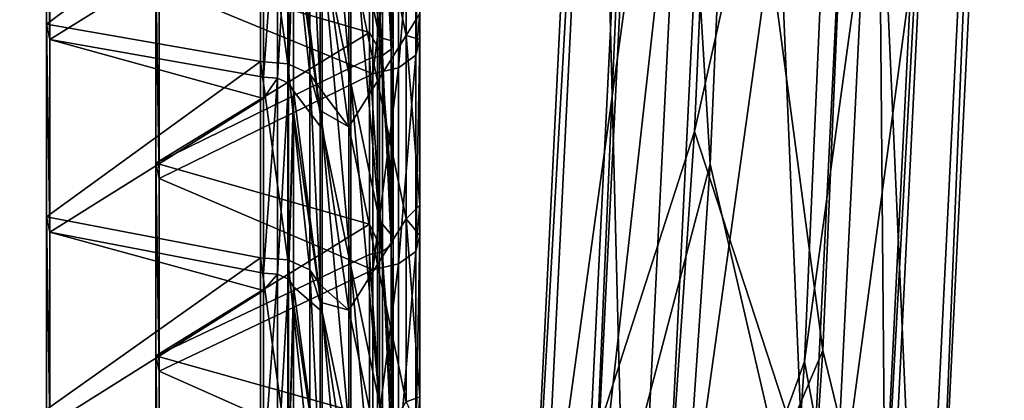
# Model space of a CAD drawing. Extents: x -1633 to 62, y -535 to 375.
# Tile 164 of 256: x -149 to -112, y -253 to -239. Entities that reach past the tile are written whole.
import ezdxf

# ---------------------------------------------------------------- set-up
doc = ezdxf.new("R2010")
doc.units = 0
doc.header["$LTSCALE"] = 33.374815
for name, color, linetype in [('45', 7, 'CONTINUOUS'), ('46', 7, 'CONTINUOUS'), ('47', 7, 'CONTINUOUS'), ('48', 7, 'CONTINUOUS'), ('877', 7, 'CONTINUOUS'), ('883', 7, 'CONTINUOUS'), ('900', 7, 'CONTINUOUS'), ('901', 7, 'CONTINUOUS'), ('902', 7, 'CONTINUOUS'), ('903', 7, 'CONTINUOUS'), ('906', 7, 'CONTINUOUS'), ('953', 7, 'CONTINUOUS'), ('954', 7, 'CONTINUOUS'), ('959', 7, 'CONTINUOUS'), ('960', 7, 'CONTINUOUS'), ('962', 7, 'CONTINUOUS')]:
    doc.layers.add(name, color=color, linetype=linetype)

msp = doc.modelspace()

# ---------------------------------------------------------------- linework, layer by layer
at = {"layer": '45', "color": 7, "linetype": 'CONTINUOUS'}
for points in [[(-116.249, -209.46, -65.823), (-122.343, -209.005, -65.445), (-123.849, -243.459, -40.571), (-116.249, -209.46, -65.823)], [(-118.698, -259.226, -27.858), (-116.249, -209.46, -65.823), (-123.849, -243.459, -40.571), (-118.698, -259.226, -27.858)], [(-112.337, -212.127, -69.714), (-116.249, -209.46, -65.823), (-118.698, -259.226, -27.858), (-112.337, -212.127, -69.714)], [(-114.818, -262.564, -31.229), (-112.337, -212.127, -69.714), (-118.698, -259.226, -27.858), (-114.818, -262.564, -31.229)], [(-112.909, -215.444, -74.836), (-112.337, -212.127, -69.714), (-114.818, -262.564, -31.229), (-112.909, -215.444, -74.836)], [(-117.612, -217.46, -78.178), (-112.909, -215.444, -74.836), (-115.428, -266.648, -35.758), (-117.612, -217.46, -78.178)], [(-115.428, -266.648, -35.758), (-112.909, -215.444, -74.836), (-114.818, -262.564, -31.229), (-115.428, -266.648, -35.758)], [(-117.612, -217.46, -78.178), (-115.428, -266.648, -35.758), (-119.085, -251.599, -53.655), (-117.612, -217.46, -78.178)], [(-125.727, -270.943, -15.684), (-118.698, -259.226, -27.858), (-123.849, -243.459, -40.571), (-125.727, -270.943, -15.684)], [(-153.145, -244.48, 247.132), (-148.84, -271.661, 218.326), (-157.114, -256.364, 232.968), (-153.145, -244.48, 247.132)], [(-150.194, -247.937, 251.243), (-145.825, -275.526, 222.004), (-153.145, -244.48, 247.132), (-150.194, -247.937, 251.243)], [(-153.145, -244.48, 247.132), (-145.825, -275.526, 222.004), (-148.84, -271.661, 218.326), (-153.145, -244.48, 247.132)], [(-151.884, -252.106, 255.405), (-147.439, -280.177, 225.655), (-150.194, -247.937, 251.243), (-151.884, -252.106, 255.405)], [(-150.194, -247.937, 251.243), (-147.439, -280.177, 225.655), (-145.825, -275.526, 222.004), (-150.194, -247.937, 251.243)], [(-119.085, -251.599, -53.655), (-115.428, -266.648, -35.758), (-120.933, -279.526, -28.81), (-119.085, -251.599, -53.655)], [(-147.439, -280.177, 225.655), (-151.884, -252.106, 255.405), (-153.295, -279.56, 231.046), (-147.439, -280.177, 225.655)]]:
    msp.add_3dface(points, dxfattribs=at)
at = {"layer": '46', "color": 7, "linetype": 'CONTINUOUS'}
for points in [[(-122.343, -209.005, -65.445), (-127.046, -211.021, -68.786), (-129.506, -261.019, -30.645), (-122.343, -209.005, -65.445)], [(-123.849, -243.459, -40.571), (-122.343, -209.005, -65.445), (-129.506, -261.019, -30.645), (-123.849, -243.459, -40.571)], [(-127.046, -211.021, -68.786), (-127.618, -214.338, -73.908), (-130.115, -265.102, -35.175), (-127.046, -211.021, -68.786)], [(-129.506, -261.019, -30.645), (-127.046, -211.021, -68.786), (-130.115, -265.102, -35.175), (-129.506, -261.019, -30.645)], [(-130.115, -265.102, -35.175), (-127.618, -214.338, -73.908), (-126.236, -268.441, -38.546), (-130.115, -265.102, -35.175)], [(-127.618, -214.338, -73.908), (-123.706, -217.006, -77.8), (-126.236, -268.441, -38.546), (-127.618, -214.338, -73.908)], [(-123.706, -217.006, -77.8), (-119.085, -251.599, -53.655), (-126.236, -268.441, -38.546), (-123.706, -217.006, -77.8)], [(-123.706, -217.006, -77.8), (-117.612, -217.46, -78.178), (-119.085, -251.599, -53.655), (-123.706, -217.006, -77.8)], [(-125.727, -270.943, -15.684), (-123.849, -243.459, -40.571), (-129.506, -261.019, -30.645), (-125.727, -270.943, -15.684)], [(-119.085, -251.599, -53.655), (-120.933, -279.526, -28.81), (-126.236, -268.441, -38.546), (-119.085, -251.599, -53.655)]]:
    msp.add_3dface(points, dxfattribs=at)
at = {"layer": '47', "color": 7, "linetype": 'CONTINUOUS'}
for points in [[(-125.279, -211.574, -69.543), (-121.751, -210.062, -67.036), (-123.264, -244.68, -42.044), (-125.279, -211.574, -69.543)], [(-125.708, -214.061, -73.384), (-125.279, -211.574, -69.543), (-127.746, -261.722, -31.285), (-125.708, -214.061, -73.384)], [(-125.279, -211.574, -69.543), (-123.264, -244.68, -42.044), (-127.746, -261.722, -31.285), (-125.279, -211.574, -69.543)], [(-122.774, -216.062, -76.302), (-125.708, -214.061, -73.384), (-128.203, -264.785, -34.682), (-122.774, -216.062, -76.302)], [(-125.708, -214.061, -73.384), (-127.746, -261.722, -31.285), (-128.203, -264.785, -34.682), (-125.708, -214.061, -73.384)], [(-122.774, -216.062, -76.302), (-128.203, -264.785, -34.682), (-125.294, -267.289, -37.21), (-122.774, -216.062, -76.302)], [(-118.204, -216.403, -76.586), (-122.774, -216.062, -76.302), (-125.294, -267.289, -37.21), (-118.204, -216.403, -76.586)], [(-118.204, -216.403, -76.586), (-125.294, -267.289, -37.21), (-119.758, -252, -50.882), (-118.204, -216.403, -76.586)], [(-123.264, -244.68, -42.044), (-125.154, -272.34, -16.996), (-127.746, -261.722, -31.285), (-123.264, -244.68, -42.044)], [(-119.758, -252, -50.882), (-125.294, -267.289, -37.21), (-121.72, -280.723, -24.866), (-119.758, -252, -50.882)]]:
    msp.add_3dface(points, dxfattribs=at)
at = {"layer": '48', "color": 7, "linetype": 'CONTINUOUS'}
for points in [[(-123.264, -244.68, -42.044), (-121.751, -210.062, -67.036), (-119.64, -260.378, -29.194), (-123.264, -244.68, -42.044)], [(-121.751, -210.062, -67.036), (-117.181, -210.403, -67.32), (-119.64, -260.378, -29.194), (-121.751, -210.062, -67.036)], [(-117.181, -210.403, -67.32), (-116.731, -262.882, -31.722), (-119.64, -260.378, -29.194), (-117.181, -210.403, -67.32)], [(-117.181, -210.403, -67.32), (-114.247, -212.404, -70.239), (-116.731, -262.882, -31.722), (-117.181, -210.403, -67.32)], [(-114.247, -212.404, -70.239), (-114.676, -214.891, -74.08), (-117.188, -265.944, -35.119), (-114.247, -212.404, -70.239)], [(-114.247, -212.404, -70.239), (-117.188, -265.944, -35.119), (-116.731, -262.882, -31.722), (-114.247, -212.404, -70.239)], [(-114.676, -214.891, -74.08), (-118.204, -216.403, -76.586), (-119.758, -252, -50.882), (-114.676, -214.891, -74.08)], [(-114.676, -214.891, -74.08), (-119.758, -252, -50.882), (-117.188, -265.944, -35.119), (-114.676, -214.891, -74.08)], [(-125.154, -272.34, -16.996), (-123.264, -244.68, -42.044), (-119.64, -260.378, -29.194), (-125.154, -272.34, -16.996)], [(-147.797, -275.861, 221.992), (-153.438, -251.368, 254.386), (-152.171, -248.241, 251.265), (-147.797, -275.861, 221.992)], [(-147.797, -275.861, 221.992), (-152.171, -248.241, 251.265), (-150.058, -272.962, 219.234), (-147.797, -275.861, 221.992)], [(-149.007, -279.349, 224.73), (-153.438, -251.368, 254.386), (-147.797, -275.861, 221.992), (-149.007, -279.349, 224.73)], [(-119.758, -252, -50.882), (-121.72, -280.723, -24.866), (-117.188, -265.944, -35.119), (-119.758, -252, -50.882)]]:
    msp.add_3dface(points, dxfattribs=at)
at = {"layer": '877', "color": 7, "linetype": 'CONTINUOUS'}
for points in [[(-136.623, -234.867, 161.456), (-136.623, -228.065, 156.652), (-135.559, -239.971, 154.228), (-136.623, -234.867, 161.456)], [(-135.559, -239.971, 154.228), (-136.623, -228.065, 156.652), (-135.559, -233.17, 149.424), (-135.559, -239.971, 154.228)], [(-137.686, -236.564, 173.487), (-137.686, -229.762, 168.683), (-136.623, -241.668, 166.259), (-137.686, -236.564, 173.487)], [(-136.623, -241.668, 166.259), (-137.686, -229.762, 168.683), (-136.623, -234.867, 161.456), (-136.623, -241.668, 166.259)], [(-135.559, -239.971, 154.228), (-135.559, -233.17, 149.424), (-135.049, -240.113, 149.135), (-135.559, -239.971, 154.228)], [(-135.049, -240.113, 149.135), (-135.559, -233.17, 149.424), (-135.049, -239.151, 148.455), (-135.049, -240.113, 149.135)], [(-137.686, -236.564, 173.487), (-137.686, -243.365, 178.29), (-138.748, -234.669, 182.971), (-137.686, -236.564, 173.487)], [(-138.748, -234.669, 182.971), (-137.686, -243.365, 178.29), (-138.748, -235.631, 183.65), (-138.748, -234.669, 182.971)], [(-136.623, -241.668, 166.259), (-136.623, -234.867, 161.456), (-135.559, -246.773, 159.032), (-136.623, -241.668, 166.259)], [(-135.559, -246.773, 159.032), (-136.623, -234.867, 161.456), (-135.559, -239.971, 154.228), (-135.559, -246.773, 159.032)], [(-138.748, -235.631, 183.65), (-137.686, -243.365, 178.29), (-138.748, -241.949, 188.112), (-138.748, -235.631, 183.65)], [(-137.686, -243.365, 178.29), (-137.686, -236.564, 173.487), (-136.623, -248.47, 171.063), (-137.686, -243.365, 178.29)], [(-136.623, -248.47, 171.063), (-137.686, -236.564, 173.487), (-136.623, -241.668, 166.259), (-136.623, -248.47, 171.063)], [(-135.559, -246.773, 159.032), (-135.559, -239.971, 154.228), (-135.049, -247.392, 154.276), (-135.559, -246.773, 159.032)], [(-135.049, -247.392, 154.276), (-135.559, -239.971, 154.228), (-135.049, -246.269, 153.482), (-135.049, -247.392, 154.276)], [(-135.049, -246.269, 153.482), (-135.559, -239.971, 154.228), (-135.049, -240.113, 149.135), (-135.049, -246.269, 153.482)], [(-136.623, -248.47, 171.063), (-136.623, -241.668, 166.259), (-135.559, -253.574, 163.835), (-136.623, -248.47, 171.063)], [(-135.559, -253.574, 163.835), (-136.623, -241.668, 166.259), (-135.559, -246.773, 159.032), (-135.559, -253.574, 163.835)], [(-137.686, -243.365, 178.29), (-137.686, -250.166, 183.094), (-138.748, -241.949, 188.112), (-137.686, -243.365, 178.29)], [(-138.748, -241.949, 188.112), (-137.686, -250.166, 183.094), (-138.748, -242.749, 188.677), (-138.748, -241.949, 188.112)], [(-138.748, -242.749, 188.677), (-137.686, -250.166, 183.094), (-138.748, -249.228, 193.253), (-138.748, -242.749, 188.677)], [(-137.686, -250.166, 183.094), (-137.686, -243.365, 178.29), (-136.623, -255.271, 175.866), (-137.686, -250.166, 183.094)], [(-136.623, -255.271, 175.866), (-137.686, -243.365, 178.29), (-136.623, -248.47, 171.063), (-136.623, -255.271, 175.866)], [(-135.559, -253.574, 163.835), (-135.559, -246.773, 159.032), (-135.049, -254.672, 159.417), (-135.559, -253.574, 163.835)], [(-135.049, -254.672, 159.417), (-135.559, -246.773, 159.032), (-135.049, -253.387, 158.509), (-135.049, -254.672, 159.417)], [(-135.049, -253.387, 158.509), (-135.559, -246.773, 159.032), (-135.049, -247.392, 154.276), (-135.049, -253.387, 158.509)], [(-136.623, -255.271, 175.866), (-136.623, -248.47, 171.063), (-135.559, -260.375, 168.639), (-136.623, -255.271, 175.866)], [(-135.559, -260.375, 168.639), (-136.623, -248.47, 171.063), (-135.559, -253.574, 163.835), (-135.559, -260.375, 168.639)], [(-137.686, -250.166, 183.094), (-137.686, -256.968, 187.897), (-138.748, -249.228, 193.253), (-137.686, -250.166, 183.094)], [(-138.748, -249.228, 193.253), (-137.686, -256.968, 187.897), (-138.748, -249.867, 193.704), (-138.748, -249.228, 193.253)], [(-138.748, -249.867, 193.704), (-137.686, -256.968, 187.897), (-138.748, -256.508, 198.395), (-138.748, -249.867, 193.704)], [(-137.686, -256.968, 187.897), (-137.686, -250.166, 183.094), (-136.623, -262.072, 180.67), (-137.686, -256.968, 187.897)], [(-136.623, -262.072, 180.67), (-137.686, -250.166, 183.094), (-136.623, -255.271, 175.866), (-136.623, -262.072, 180.67)]]:
    msp.add_3dface(points, dxfattribs=at)
at = {"layer": '883', "color": 7, "linetype": 'CONTINUOUS'}
for points in [[(-134.566, -233.101, 149.522), (-135.63, -234.798, 161.553), (-134.566, -239.902, 154.325), (-134.566, -233.101, 149.522)], [(-134.566, -233.101, 149.522), (-134.566, -239.902, 154.325), (-134.057, -239.082, 148.553), (-134.566, -233.101, 149.522)], [(-135.63, -234.798, 161.553), (-136.693, -236.495, 173.584), (-135.63, -241.599, 166.357), (-135.63, -234.798, 161.553)], [(-135.63, -234.798, 161.553), (-135.63, -241.599, 166.357), (-134.566, -239.902, 154.325), (-135.63, -234.798, 161.553)], [(-136.693, -243.296, 178.388), (-136.693, -236.495, 173.584), (-137.756, -235.562, 183.748), (-136.693, -243.296, 178.388)], [(-137.756, -241.88, 188.209), (-136.693, -243.296, 178.388), (-137.756, -235.562, 183.748), (-137.756, -241.88, 188.209)], [(-136.693, -236.495, 173.584), (-136.693, -243.296, 178.388), (-135.63, -241.599, 166.357), (-136.693, -236.495, 173.584)], [(-134.057, -239.082, 148.553), (-134.566, -239.902, 154.325), (-134.057, -240.044, 149.232), (-134.057, -239.082, 148.553)], [(-134.566, -239.902, 154.325), (-135.63, -241.599, 166.357), (-134.566, -246.704, 159.129), (-134.566, -239.902, 154.325)], [(-134.566, -239.902, 154.325), (-134.566, -246.704, 159.129), (-134.057, -246.2, 153.58), (-134.566, -239.902, 154.325)], [(-134.057, -240.044, 149.232), (-134.566, -239.902, 154.325), (-134.057, -246.2, 153.58), (-134.057, -240.044, 149.232)], [(-135.63, -241.599, 166.357), (-136.693, -243.296, 178.388), (-135.63, -248.401, 171.16), (-135.63, -241.599, 166.357)], [(-135.63, -241.599, 166.357), (-135.63, -248.401, 171.16), (-134.566, -246.704, 159.129), (-135.63, -241.599, 166.357)], [(-137.756, -242.68, 188.775), (-136.693, -243.296, 178.388), (-137.756, -241.88, 188.209), (-137.756, -242.68, 188.775)], [(-136.693, -250.098, 183.191), (-136.693, -243.296, 178.388), (-137.756, -242.68, 188.775), (-136.693, -250.098, 183.191)], [(-137.756, -249.16, 193.351), (-136.693, -250.098, 183.191), (-137.756, -242.68, 188.775), (-137.756, -249.16, 193.351)], [(-136.693, -243.296, 178.388), (-136.693, -250.098, 183.191), (-135.63, -248.401, 171.16), (-136.693, -243.296, 178.388)], [(-134.057, -246.2, 153.58), (-134.566, -246.704, 159.129), (-134.057, -247.324, 154.373), (-134.057, -246.2, 153.58)], [(-134.566, -246.704, 159.129), (-135.63, -248.401, 171.16), (-134.566, -253.505, 163.933), (-134.566, -246.704, 159.129)], [(-134.566, -246.704, 159.129), (-134.566, -253.505, 163.933), (-134.057, -253.318, 158.607), (-134.566, -246.704, 159.129)], [(-134.057, -247.324, 154.373), (-134.566, -246.704, 159.129), (-134.057, -253.318, 158.607), (-134.057, -247.324, 154.373)], [(-135.63, -248.401, 171.16), (-136.693, -250.098, 183.191), (-135.63, -255.202, 175.964), (-135.63, -248.401, 171.16)], [(-135.63, -248.401, 171.16), (-135.63, -255.202, 175.964), (-134.566, -253.505, 163.933), (-135.63, -248.401, 171.16)], [(-137.756, -249.798, 193.802), (-136.693, -250.098, 183.191), (-137.756, -249.16, 193.351), (-137.756, -249.798, 193.802)], [(-136.693, -256.899, 187.995), (-136.693, -250.098, 183.191), (-137.756, -249.798, 193.802), (-136.693, -256.899, 187.995)], [(-137.756, -256.439, 198.492), (-136.693, -256.899, 187.995), (-137.756, -249.798, 193.802), (-137.756, -256.439, 198.492)], [(-136.693, -250.098, 183.191), (-136.693, -256.899, 187.995), (-135.63, -255.202, 175.964), (-136.693, -250.098, 183.191)], [(-134.057, -253.318, 158.607), (-134.566, -253.505, 163.933), (-134.057, -254.603, 159.515), (-134.057, -253.318, 158.607)]]:
    msp.add_3dface(points, dxfattribs=at)
at = {"layer": '900', "color": 7, "linetype": 'CONTINUOUS'}
for points in [[(-135.804, -234.048, 142.274), (-135.804, -241.327, 147.415), (-143.746, -238.062, 143.94), (-135.804, -234.048, 142.274)], [(-143.746, -238.062, 143.94), (-135.804, -241.327, 147.415), (-143.746, -245.216, 148.993), (-143.746, -238.062, 143.94)], [(-135.804, -241.327, 147.415), (-135.804, -248.607, 152.556), (-143.746, -245.216, 148.993), (-135.804, -241.327, 147.415)], [(-143.746, -245.216, 148.993), (-135.804, -248.607, 152.556), (-143.746, -252.37, 154.045), (-143.746, -245.216, 148.993)], [(-135.804, -248.607, 152.556), (-135.804, -255.886, 157.698), (-143.746, -252.37, 154.045), (-135.804, -248.607, 152.556)], [(-143.746, -252.37, 154.045), (-135.804, -255.886, 157.698), (-143.746, -259.524, 159.098), (-143.746, -252.37, 154.045)]]:
    msp.add_3dface(points, dxfattribs=at)
at = {"layer": '901', "color": 7, "linetype": 'CONTINUOUS'}
for points in [[(-134.057, -232.764, 144.091), (-134.057, -239.082, 148.553), (-134.203, -240.635, 148.395), (-134.057, -232.764, 144.091)], [(-134.203, -233.356, 143.254), (-134.057, -232.764, 144.091), (-134.203, -240.635, 148.395), (-134.203, -233.356, 143.254)], [(-134.843, -233.825, 142.589), (-134.203, -233.356, 143.254), (-134.843, -241.105, 147.73), (-134.843, -233.825, 142.589)], [(-134.843, -241.105, 147.73), (-134.203, -233.356, 143.254), (-134.203, -240.635, 148.395), (-134.843, -241.105, 147.73)], [(-135.804, -234.048, 142.274), (-134.843, -233.825, 142.589), (-135.804, -241.327, 147.415), (-135.804, -234.048, 142.274)], [(-135.804, -241.327, 147.415), (-134.843, -233.825, 142.589), (-134.843, -241.105, 147.73), (-135.804, -241.327, 147.415)], [(-134.057, -239.082, 148.553), (-134.057, -240.044, 149.232), (-134.203, -240.635, 148.395), (-134.057, -239.082, 148.553)], [(-134.057, -240.044, 149.232), (-134.057, -246.2, 153.58), (-134.203, -247.915, 153.536), (-134.057, -240.044, 149.232)], [(-134.203, -240.635, 148.395), (-134.057, -240.044, 149.232), (-134.203, -247.915, 153.536), (-134.203, -240.635, 148.395)], [(-134.843, -241.105, 147.73), (-134.203, -240.635, 148.395), (-134.843, -248.385, 152.871), (-134.843, -241.105, 147.73)], [(-134.843, -248.385, 152.871), (-134.203, -240.635, 148.395), (-134.203, -247.915, 153.536), (-134.843, -248.385, 152.871)], [(-135.804, -241.327, 147.415), (-134.843, -241.105, 147.73), (-135.804, -248.607, 152.556), (-135.804, -241.327, 147.415)], [(-135.804, -248.607, 152.556), (-134.843, -241.105, 147.73), (-134.843, -248.385, 152.871), (-135.804, -248.607, 152.556)], [(-134.057, -246.2, 153.58), (-134.057, -247.324, 154.373), (-134.203, -247.915, 153.536), (-134.057, -246.2, 153.58)], [(-134.057, -247.324, 154.373), (-134.057, -253.318, 158.607), (-134.203, -255.194, 158.677), (-134.057, -247.324, 154.373)], [(-134.203, -247.915, 153.536), (-134.057, -247.324, 154.373), (-134.203, -255.194, 158.677), (-134.203, -247.915, 153.536)], [(-134.843, -248.385, 152.871), (-134.203, -247.915, 153.536), (-134.843, -255.664, 158.012), (-134.843, -248.385, 152.871)], [(-134.843, -255.664, 158.012), (-134.203, -247.915, 153.536), (-134.203, -255.194, 158.677), (-134.843, -255.664, 158.012)], [(-135.804, -248.607, 152.556), (-134.843, -248.385, 152.871), (-135.804, -255.886, 157.698), (-135.804, -248.607, 152.556)], [(-135.804, -255.886, 157.698), (-134.843, -248.385, 152.871), (-134.843, -255.664, 158.012), (-135.804, -255.886, 157.698)], [(-134.057, -253.318, 158.607), (-134.057, -254.603, 159.515), (-134.203, -255.194, 158.677), (-134.057, -253.318, 158.607)]]:
    msp.add_3dface(points, dxfattribs=at)
at = {"layer": '902', "color": 7, "linetype": 'CONTINUOUS'}
for points in [[(-135.923, -239.792, 147.547), (-135.923, -233.475, 143.085), (-143.866, -237.489, 144.751), (-135.923, -239.792, 147.547)], [(-143.866, -244.643, 149.804), (-135.923, -239.792, 147.547), (-143.866, -237.489, 144.751), (-143.866, -244.643, 149.804)], [(-135.923, -240.754, 148.226), (-135.923, -239.792, 147.547), (-143.866, -244.643, 149.804), (-135.923, -240.754, 148.226)], [(-135.923, -246.91, 152.574), (-135.923, -240.754, 148.226), (-143.866, -244.643, 149.804), (-135.923, -246.91, 152.574)], [(-143.866, -251.797, 154.856), (-135.923, -246.91, 152.574), (-143.866, -244.643, 149.804), (-143.866, -251.797, 154.856)], [(-135.923, -248.034, 153.367), (-135.923, -246.91, 152.574), (-143.866, -251.797, 154.856), (-135.923, -248.034, 153.367)], [(-135.923, -254.029, 157.601), (-135.923, -248.034, 153.367), (-143.866, -251.797, 154.856), (-135.923, -254.029, 157.601)], [(-143.866, -258.951, 159.909), (-135.923, -254.029, 157.601), (-143.866, -251.797, 154.856), (-143.866, -258.951, 159.909)]]:
    msp.add_3dface(points, dxfattribs=at)
at = {"layer": '903', "color": 7, "linetype": 'CONTINUOUS'}
for points in [[(-135.442, -233.364, 143.242), (-135.923, -233.475, 143.085), (-135.442, -240.643, 148.383), (-135.442, -233.364, 143.242)], [(-135.123, -233.129, 143.575), (-135.442, -233.364, 143.242), (-135.123, -240.408, 148.716), (-135.123, -233.129, 143.575)], [(-135.123, -240.408, 148.716), (-135.442, -233.364, 143.242), (-135.442, -240.643, 148.383), (-135.123, -240.408, 148.716)], [(-135.049, -240.113, 149.135), (-135.049, -239.151, 148.455), (-135.123, -233.129, 143.575), (-135.049, -240.113, 149.135)], [(-135.049, -240.113, 149.135), (-135.123, -233.129, 143.575), (-135.123, -240.408, 148.716), (-135.049, -240.113, 149.135)], [(-135.923, -233.475, 143.085), (-135.923, -239.792, 147.547), (-135.442, -240.643, 148.383), (-135.923, -233.475, 143.085)], [(-135.923, -239.792, 147.547), (-135.923, -240.754, 148.226), (-135.442, -240.643, 148.383), (-135.923, -239.792, 147.547)], [(-135.049, -246.269, 153.482), (-135.049, -240.113, 149.135), (-135.123, -240.408, 148.716), (-135.049, -246.269, 153.482)], [(-135.442, -240.643, 148.383), (-135.923, -240.754, 148.226), (-135.442, -247.923, 153.525), (-135.442, -240.643, 148.383)], [(-135.123, -240.408, 148.716), (-135.442, -240.643, 148.383), (-135.123, -247.688, 153.857), (-135.123, -240.408, 148.716)], [(-135.123, -247.688, 153.857), (-135.442, -240.643, 148.383), (-135.442, -247.923, 153.525), (-135.123, -247.688, 153.857)], [(-135.049, -247.392, 154.276), (-135.049, -246.269, 153.482), (-135.123, -240.408, 148.716), (-135.049, -247.392, 154.276)], [(-135.049, -247.392, 154.276), (-135.123, -240.408, 148.716), (-135.123, -247.688, 153.857), (-135.049, -247.392, 154.276)], [(-135.923, -240.754, 148.226), (-135.923, -246.91, 152.574), (-135.442, -247.923, 153.525), (-135.923, -240.754, 148.226)], [(-135.923, -246.91, 152.574), (-135.923, -248.034, 153.367), (-135.442, -247.923, 153.525), (-135.923, -246.91, 152.574)], [(-135.123, -247.688, 153.857), (-135.442, -247.923, 153.525), (-135.123, -254.968, 158.999), (-135.123, -247.688, 153.857)], [(-135.049, -253.387, 158.509), (-135.049, -247.392, 154.276), (-135.123, -247.688, 153.857), (-135.049, -253.387, 158.509)], [(-135.049, -254.672, 159.417), (-135.049, -253.387, 158.509), (-135.123, -247.688, 153.857), (-135.049, -254.672, 159.417)], [(-135.049, -254.672, 159.417), (-135.123, -247.688, 153.857), (-135.123, -254.968, 158.999), (-135.049, -254.672, 159.417)], [(-135.442, -247.923, 153.525), (-135.923, -248.034, 153.367), (-135.442, -255.203, 158.666), (-135.442, -247.923, 153.525)], [(-135.923, -248.034, 153.367), (-135.923, -254.029, 157.601), (-135.442, -255.203, 158.666), (-135.923, -248.034, 153.367)], [(-135.123, -254.968, 158.999), (-135.442, -247.923, 153.525), (-135.442, -255.203, 158.666), (-135.123, -254.968, 158.999)]]:
    msp.add_3dface(points, dxfattribs=at)
at = {"layer": '906', "color": 7, "linetype": 'CONTINUOUS'}
for points in [[(-143.866, -244.643, 149.804), (-143.866, -237.489, 144.751), (-143.746, -245.216, 148.993), (-143.866, -244.643, 149.804)], [(-143.866, -237.489, 144.751), (-143.746, -238.062, 143.94), (-143.746, -245.216, 148.993), (-143.866, -237.489, 144.751)], [(-143.866, -251.797, 154.856), (-143.866, -244.643, 149.804), (-143.746, -252.37, 154.045), (-143.866, -251.797, 154.856)], [(-143.866, -244.643, 149.804), (-143.746, -245.216, 148.993), (-143.746, -252.37, 154.045), (-143.866, -244.643, 149.804)], [(-143.866, -258.951, 159.909), (-143.866, -251.797, 154.856), (-143.746, -259.524, 159.098), (-143.866, -258.951, 159.909)], [(-143.866, -251.797, 154.856), (-143.746, -252.37, 154.045), (-143.746, -259.524, 159.098), (-143.866, -251.797, 154.856)]]:
    msp.add_3dface(points, dxfattribs=at)
at = {"layer": '953', "color": 7, "linetype": 'CONTINUOUS'}
for points in [[(-147.923, -239.477, 187.483), (-139.98, -233.592, 184.495), (-147.923, -232.323, 182.43), (-147.923, -239.477, 187.483)], [(-139.98, -240.872, 189.636), (-139.98, -233.592, 184.495), (-147.923, -239.477, 187.483), (-139.98, -240.872, 189.636)], [(-147.923, -246.631, 192.535), (-139.98, -240.872, 189.636), (-147.923, -239.477, 187.483), (-147.923, -246.631, 192.535)], [(-139.98, -248.152, 194.778), (-139.98, -240.872, 189.636), (-147.923, -246.631, 192.535), (-139.98, -248.152, 194.778)], [(-147.923, -253.785, 197.588), (-139.98, -248.152, 194.778), (-147.923, -246.631, 192.535), (-147.923, -253.785, 197.588)], [(-139.98, -255.431, 199.919), (-139.98, -248.152, 194.778), (-147.923, -253.785, 197.588), (-139.98, -255.431, 199.919)]]:
    msp.add_3dface(points, dxfattribs=at)
at = {"layer": '954', "color": 7, "linetype": 'CONTINUOUS'}
for points in [[(-147.803, -240.05, 186.672), (-147.803, -232.896, 181.619), (-139.861, -235.127, 184.364), (-147.803, -240.05, 186.672)], [(-139.861, -241.445, 188.825), (-147.803, -240.05, 186.672), (-139.861, -235.127, 184.364), (-139.861, -241.445, 188.825)], [(-147.803, -247.204, 191.724), (-147.803, -240.05, 186.672), (-139.861, -242.245, 189.391), (-147.803, -247.204, 191.724)], [(-139.861, -242.245, 189.391), (-147.803, -240.05, 186.672), (-139.861, -241.445, 188.825), (-139.861, -242.245, 189.391)], [(-139.861, -248.724, 193.967), (-147.803, -247.204, 191.724), (-139.861, -242.245, 189.391), (-139.861, -248.724, 193.967)], [(-147.803, -254.358, 196.777), (-147.803, -247.204, 191.724), (-139.861, -249.363, 194.418), (-147.803, -254.358, 196.777)], [(-139.861, -249.363, 194.418), (-147.803, -247.204, 191.724), (-139.861, -248.724, 193.967), (-139.861, -249.363, 194.418)], [(-139.861, -256.004, 199.108), (-147.803, -254.358, 196.777), (-139.861, -249.363, 194.418), (-139.861, -256.004, 199.108)]]:
    msp.add_3dface(points, dxfattribs=at)
at = {"layer": '959', "color": 7, "linetype": 'CONTINUOUS'}
for points in [[(-138.955, -233.677, 184.375), (-139.98, -233.592, 184.495), (-138.955, -240.957, 189.517), (-138.955, -233.677, 184.375)], [(-139.98, -233.592, 184.495), (-139.98, -240.872, 189.636), (-138.955, -240.957, 189.517), (-139.98, -233.592, 184.495)], [(-138.141, -234.046, 183.853), (-138.955, -233.677, 184.375), (-138.141, -241.326, 188.994), (-138.141, -234.046, 183.853)], [(-138.141, -241.326, 188.994), (-138.955, -233.677, 184.375), (-138.955, -240.957, 189.517), (-138.141, -241.326, 188.994)], [(-137.756, -241.88, 188.209), (-137.756, -235.562, 183.748), (-138.141, -234.046, 183.853), (-137.756, -241.88, 188.209)], [(-137.756, -241.88, 188.209), (-138.141, -234.046, 183.853), (-138.141, -241.326, 188.994), (-137.756, -241.88, 188.209)], [(-138.955, -240.957, 189.517), (-139.98, -240.872, 189.636), (-138.955, -248.236, 194.658), (-138.955, -240.957, 189.517)], [(-139.98, -240.872, 189.636), (-139.98, -248.152, 194.778), (-138.955, -248.236, 194.658), (-139.98, -240.872, 189.636)], [(-138.141, -241.326, 188.994), (-138.955, -240.957, 189.517), (-138.141, -248.605, 194.136), (-138.141, -241.326, 188.994)], [(-138.141, -248.605, 194.136), (-138.955, -240.957, 189.517), (-138.955, -248.236, 194.658), (-138.141, -248.605, 194.136)], [(-137.756, -249.16, 193.351), (-137.756, -242.68, 188.775), (-138.141, -241.326, 188.994), (-137.756, -249.16, 193.351)], [(-137.756, -249.16, 193.351), (-138.141, -241.326, 188.994), (-138.141, -248.605, 194.136), (-137.756, -249.16, 193.351)], [(-137.756, -242.68, 188.775), (-137.756, -241.88, 188.209), (-138.141, -241.326, 188.994), (-137.756, -242.68, 188.775)], [(-138.955, -248.236, 194.658), (-139.98, -248.152, 194.778), (-138.955, -255.516, 199.799), (-138.955, -248.236, 194.658)], [(-139.98, -248.152, 194.778), (-139.98, -255.431, 199.919), (-138.955, -255.516, 199.799), (-139.98, -248.152, 194.778)], [(-138.141, -248.605, 194.136), (-138.955, -248.236, 194.658), (-138.141, -255.885, 199.277), (-138.141, -248.605, 194.136)], [(-138.141, -255.885, 199.277), (-138.955, -248.236, 194.658), (-138.955, -255.516, 199.799), (-138.141, -255.885, 199.277)], [(-137.756, -256.439, 198.492), (-137.756, -249.798, 193.802), (-138.141, -248.605, 194.136), (-137.756, -256.439, 198.492)], [(-137.756, -256.439, 198.492), (-138.141, -248.605, 194.136), (-138.141, -255.885, 199.277), (-137.756, -256.439, 198.492)], [(-137.756, -249.798, 193.802), (-137.756, -249.16, 193.351), (-138.141, -248.605, 194.136), (-137.756, -249.798, 193.802)]]:
    msp.add_3dface(points, dxfattribs=at)
at = {"layer": '960', "color": 7, "linetype": 'CONTINUOUS'}
for points in [[(-139.861, -241.445, 188.825), (-139.861, -235.127, 184.364), (-139.348, -234.208, 183.624), (-139.861, -241.445, 188.825)], [(-139.861, -241.445, 188.825), (-139.348, -234.208, 183.624), (-139.348, -241.487, 188.766), (-139.861, -241.445, 188.825)], [(-139.348, -234.208, 183.624), (-138.941, -234.392, 183.363), (-139.348, -241.487, 188.766), (-139.348, -234.208, 183.624)], [(-139.348, -241.487, 188.766), (-138.941, -234.392, 183.363), (-138.941, -241.672, 188.504), (-139.348, -241.487, 188.766)], [(-138.941, -234.392, 183.363), (-138.748, -234.669, 182.971), (-138.941, -241.672, 188.504), (-138.941, -234.392, 183.363)], [(-138.748, -234.669, 182.971), (-138.748, -235.631, 183.65), (-138.941, -241.672, 188.504), (-138.748, -234.669, 182.971)], [(-138.748, -235.631, 183.65), (-138.748, -241.949, 188.112), (-138.941, -241.672, 188.504), (-138.748, -235.631, 183.65)], [(-139.861, -242.245, 189.391), (-139.861, -241.445, 188.825), (-139.348, -241.487, 188.766), (-139.861, -242.245, 189.391)], [(-139.861, -248.724, 193.967), (-139.861, -242.245, 189.391), (-139.348, -241.487, 188.766), (-139.861, -248.724, 193.967)], [(-139.861, -248.724, 193.967), (-139.348, -241.487, 188.766), (-139.348, -248.767, 193.907), (-139.861, -248.724, 193.967)], [(-139.348, -241.487, 188.766), (-138.941, -241.672, 188.504), (-139.348, -248.767, 193.907), (-139.348, -241.487, 188.766)], [(-139.348, -248.767, 193.907), (-138.941, -241.672, 188.504), (-138.941, -248.951, 193.646), (-139.348, -248.767, 193.907)], [(-138.941, -241.672, 188.504), (-138.748, -241.949, 188.112), (-138.941, -248.951, 193.646), (-138.941, -241.672, 188.504)], [(-138.748, -241.949, 188.112), (-138.748, -242.749, 188.677), (-138.941, -248.951, 193.646), (-138.748, -241.949, 188.112)], [(-138.748, -242.749, 188.677), (-138.748, -249.228, 193.253), (-138.941, -248.951, 193.646), (-138.748, -242.749, 188.677)], [(-139.861, -249.363, 194.418), (-139.861, -248.724, 193.967), (-139.348, -248.767, 193.907), (-139.861, -249.363, 194.418)], [(-139.861, -256.004, 199.108), (-139.861, -249.363, 194.418), (-139.348, -248.767, 193.907), (-139.861, -256.004, 199.108)], [(-139.861, -256.004, 199.108), (-139.348, -248.767, 193.907), (-139.348, -256.046, 199.048), (-139.861, -256.004, 199.108)], [(-139.348, -248.767, 193.907), (-138.941, -248.951, 193.646), (-139.348, -256.046, 199.048), (-139.348, -248.767, 193.907)], [(-139.348, -256.046, 199.048), (-138.941, -248.951, 193.646), (-138.941, -256.231, 198.787), (-139.348, -256.046, 199.048)], [(-138.941, -248.951, 193.646), (-138.748, -249.228, 193.253), (-138.941, -256.231, 198.787), (-138.941, -248.951, 193.646)], [(-138.748, -249.228, 193.253), (-138.748, -249.867, 193.704), (-138.941, -256.231, 198.787), (-138.748, -249.228, 193.253)], [(-138.748, -249.867, 193.704), (-138.748, -256.508, 198.395), (-138.941, -256.231, 198.787), (-138.748, -249.867, 193.704)]]:
    msp.add_3dface(points, dxfattribs=at)
at = {"layer": '962', "color": 7, "linetype": 'CONTINUOUS'}
for points in [[(-147.803, -232.896, 181.619), (-147.803, -240.05, 186.672), (-147.923, -232.323, 182.43), (-147.803, -232.896, 181.619)], [(-147.803, -240.05, 186.672), (-147.923, -239.477, 187.483), (-147.923, -232.323, 182.43), (-147.803, -240.05, 186.672)], [(-147.803, -240.05, 186.672), (-147.803, -247.204, 191.724), (-147.923, -239.477, 187.483), (-147.803, -240.05, 186.672)], [(-147.803, -247.204, 191.724), (-147.923, -246.631, 192.535), (-147.923, -239.477, 187.483), (-147.803, -247.204, 191.724)], [(-147.803, -247.204, 191.724), (-147.803, -254.358, 196.777), (-147.923, -246.631, 192.535), (-147.803, -247.204, 191.724)], [(-147.803, -254.358, 196.777), (-147.923, -253.785, 197.588), (-147.923, -246.631, 192.535), (-147.803, -254.358, 196.777)]]:
    msp.add_3dface(points, dxfattribs=at)

doc.saveas('drawing.dxf')
